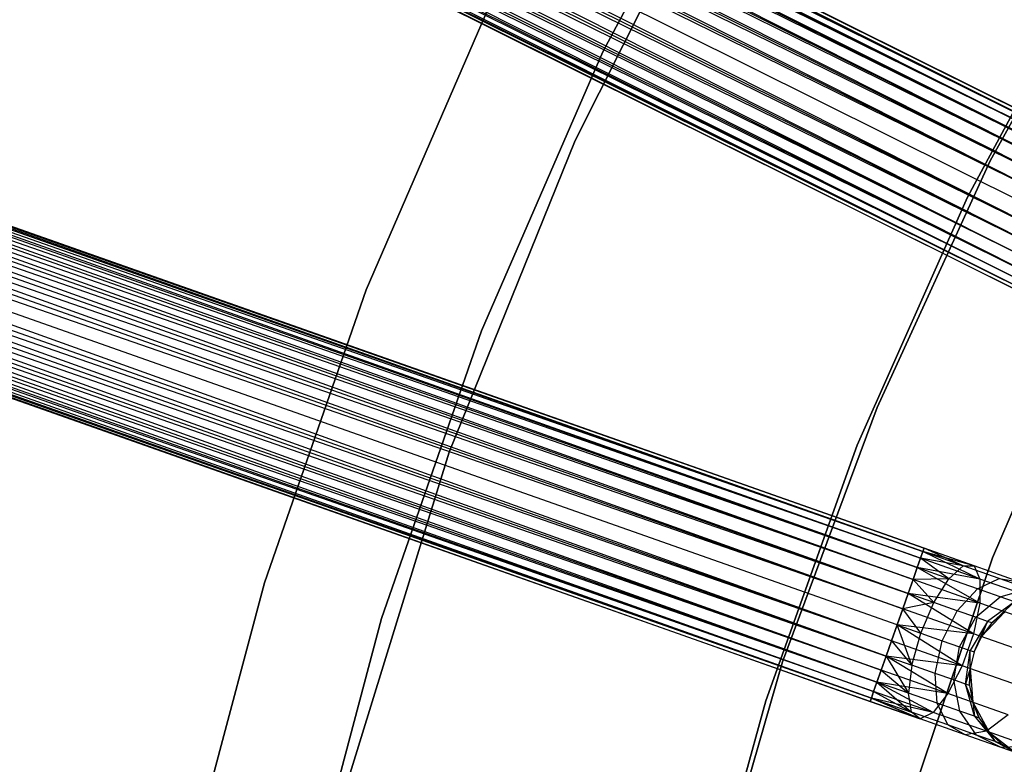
# Model space of a CAD drawing. Extents: x -102 to 102, y -101 to 102.
# Tile 157 of 256: x -52 to -39, y 13 to 22. Entities that reach past the tile are written whole.
import ezdxf

# ---------------------------------------------------------------- set-up
doc = ezdxf.new("R2010")
doc.units = 0
doc.header["$LTSCALE"] = 25.4
doc.layers.get('0').update_dxf_attribs({"linetype": 'CONTINUOUS'})

# ---------------------------------------------------------------- blocks, each defined once
blk = doc.blocks.new('NL2500011659_STL')
at = {"color": 0}
for p, q in [((-71.761, 36.779, -7.809), (-38.336, 20.041, -8)), ((-38.279, 20.156, -7.605), (-71.761, 36.779, -7.809)), ((-38.279, 20.156, -7.605), (-71.761, 36.779, -7.809)), ((-38.298, 20.117, -7.809), (-71.761, 36.779, -7.809)), ((-38.298, 20.117, -7.809), (-71.761, 36.779, -7.809)), ((-71.761, 36.779, -7.809), (-38.336, 20.041, -8)), ((-71.741, 36.818, -7.395), (-38.279, 20.156, -7.605)), ((-38.279, 20.156, -7.395), (-71.741, 36.818, -7.395)), ((-71.741, 36.818, -7.395), (-38.279, 20.156, -7.605)), ((-38.298, 20.117, -7.191), (-71.741, 36.818, -7.395)), ((-38.298, 20.117, -7.191), (-71.741, 36.818, -7.395)), ((-38.279, 20.156, -7.395), (-71.741, 36.818, -7.395)), ((-71.853, 36.593, -8.169), (-38.46, 19.792, -8.309)), ((-38.336, 20.041, -8), (-71.853, 36.593, -8.169)), ((-38.336, 20.041, -8), (-71.853, 36.593, -8.169)), ((-38.391, 19.931, -8.169), (-71.853, 36.593, -8.169)), ((-38.391, 19.931, -8.169), (-71.853, 36.593, -8.169)), ((-71.853, 36.593, -8.169), (-38.46, 19.792, -8.309)), ((-71.798, 36.703, -7), (-38.298, 20.117, -7.191)), ((-38.391, 19.931, -6.831), (-71.798, 36.703, -7)), ((-38.391, 19.931, -6.831), (-71.798, 36.703, -7)), ((-38.336, 20.041, -7), (-71.798, 36.703, -7)), ((-38.336, 20.041, -7), (-71.798, 36.703, -7)), ((-71.798, 36.703, -7), (-38.298, 20.117, -7.191)), ((-71.922, 36.454, -6.691), (-38.391, 19.931, -6.831)), ((-38.541, 19.63, -6.586), (-71.922, 36.454, -6.691)), ((-38.541, 19.63, -6.586), (-71.922, 36.454, -6.691)), ((-38.46, 19.792, -6.691), (-71.922, 36.454, -6.691)), ((-38.46, 19.792, -6.691), (-71.922, 36.454, -6.691)), ((-71.922, 36.454, -6.691), (-38.391, 19.931, -6.831)), ((-72.003, 36.292, -8.414), (-38.63, 19.452, -8.478)), ((-38.46, 19.792, -8.309), (-72.003, 36.292, -8.414)), ((-38.46, 19.792, -8.309), (-72.003, 36.292, -8.414)), ((-38.541, 19.63, -8.414), (-72.003, 36.292, -8.414)), ((-38.541, 19.63, -8.414), (-72.003, 36.292, -8.414)), ((-72.003, 36.292, -8.414), (-38.63, 19.452, -8.478)), ((-72.092, 36.114, -6.522), (-38.541, 19.63, -6.586)), ((-38.63, 19.452, -6.522), (-72.092, 36.114, -6.522)), ((-38.63, 19.452, -6.522), (-72.092, 36.114, -6.522)), ((-72.092, 36.114, -6.522), (-38.541, 19.63, -6.586)), ((-38.63, 19.452, -8.478), (-72.184, 35.928, -8.5)), ((-38.722, 19.266, -6.5), (-72.184, 35.928, -6.5)), ((-38.722, 19.266, -6.5), (-72.184, 35.928, -6.5)), ((-38.722, 19.266, -8.5), (-72.184, 35.928, -8.5)), ((-38.63, 19.452, -8.478), (-72.184, 35.928, -8.5)), ((-38.722, 19.266, -8.5), (-72.184, 35.928, -8.5)), ((-38.815, 19.08, -8.478), (-72.184, 35.928, -8.5)), ((-38.815, 19.08, -8.478), (-72.184, 35.928, -8.5)), ((-38.904, 18.902, -6.586), (-72.277, 35.742, -6.522)), ((-38.904, 18.902, -6.586), (-72.277, 35.742, -6.522)), ((-38.815, 19.08, -6.522), (-72.277, 35.742, -6.522)), ((-38.815, 19.08, -6.522), (-72.277, 35.742, -6.522)), ((-72.366, 35.564, -8.414), (-38.984, 18.74, -8.309)), ((-38.815, 19.08, -8.478), (-72.366, 35.564, -8.414)), ((-38.815, 19.08, -8.478), (-72.366, 35.564, -8.414)), ((-38.904, 18.902, -8.414), (-72.366, 35.564, -8.414)), ((-38.904, 18.902, -8.414), (-72.366, 35.564, -8.414)), ((-72.366, 35.564, -8.414), (-38.984, 18.74, -8.309)), ((-72.446, 35.402, -6.691), (-38.904, 18.902, -6.586)), ((-39.054, 18.601, -6.831), (-72.446, 35.402, -6.691)), ((-39.054, 18.601, -6.831), (-72.446, 35.402, -6.691)), ((-38.984, 18.74, -6.691), (-72.446, 35.402, -6.691)), ((-38.984, 18.74, -6.691), (-72.446, 35.402, -6.691)), ((-72.446, 35.402, -6.691), (-38.904, 18.902, -6.586)), ((-72.516, 35.263, -8.169), (-39.108, 18.491, -8)), ((-38.984, 18.74, -8.309), (-72.516, 35.263, -8.169)), ((-38.984, 18.74, -8.309), (-72.516, 35.263, -8.169)), ((-39.054, 18.601, -8.169), (-72.516, 35.263, -8.169)), ((-39.054, 18.601, -8.169), (-72.516, 35.263, -8.169)), ((-72.516, 35.263, -8.169), (-39.108, 18.491, -8)), ((-72.57, 35.153, -7), (-39.054, 18.601, -6.831)), ((-39.146, 18.414, -7.191), (-72.57, 35.153, -7)), ((-39.146, 18.414, -7.191), (-72.57, 35.153, -7)), ((-39.108, 18.491, -7), (-72.57, 35.153, -7)), ((-39.108, 18.491, -7), (-72.57, 35.153, -7)), ((-72.57, 35.153, -7), (-39.054, 18.601, -6.831)), ((-39.166, 18.376, -7.395), (-72.628, 35.038, -7.395)), ((-39.166, 18.376, -7.605), (-72.628, 35.038, -7.395)), ((-72.628, 35.038, -7.395), (-39.146, 18.414, -7.191)), ((-39.166, 18.376, -7.605), (-72.628, 35.038, -7.395)), ((-39.166, 18.376, -7.395), (-72.628, 35.038, -7.395)), ((-72.628, 35.038, -7.395), (-39.146, 18.414, -7.191)), ((-72.608, 35.077, -7.809), (-39.166, 18.376, -7.605)), ((-39.108, 18.491, -8), (-72.608, 35.077, -7.809)), ((-39.108, 18.491, -8), (-72.608, 35.077, -7.809)), ((-39.146, 18.414, -7.809), (-72.608, 35.077, -7.809)), ((-39.146, 18.414, -7.809), (-72.608, 35.077, -7.809)), ((-72.608, 35.077, -7.809), (-39.166, 18.376, -7.605)), ((-75.737, 27.68, -7.809), (-40.509, 15.176, -8)), ((-40.467, 15.297, -7.605), (-75.737, 27.68, -7.809)), ((-40.467, 15.297, -7.605), (-75.737, 27.68, -7.809)), ((-40.481, 15.256, -7.809), (-75.737, 27.68, -7.809)), ((-40.481, 15.256, -7.809), (-75.737, 27.68, -7.809)), ((-75.737, 27.68, -7.809), (-40.509, 15.176, -8)), ((-75.723, 27.721, -7.395), (-40.467, 15.297, -7.605)), ((-40.467, 15.297, -7.395), (-75.723, 27.721, -7.395)), ((-75.723, 27.721, -7.395), (-40.467, 15.297, -7.605)), ((-40.481, 15.256, -7.191), (-75.723, 27.721, -7.395)), ((-40.481, 15.256, -7.191), (-75.723, 27.721, -7.395)), ((-40.467, 15.297, -7.395), (-75.723, 27.721, -7.395)), ((-75.765, 27.6, -7), (-40.481, 15.256, -7.191)), ((-40.55, 15.06, -6.831), (-75.765, 27.6, -7)), ((-40.55, 15.06, -6.831), (-75.765, 27.6, -7)), ((-40.509, 15.176, -7), (-75.765, 27.6, -7)), ((-40.509, 15.176, -7), (-75.765, 27.6, -7)), ((-75.765, 27.6, -7), (-40.481, 15.256, -7.191)), ((-75.806, 27.484, -8.169), (-40.602, 14.914, -8.309)), ((-40.509, 15.176, -8), (-75.806, 27.484, -8.169)), ((-40.509, 15.176, -8), (-75.806, 27.484, -8.169)), ((-40.55, 15.06, -8.169), (-75.806, 27.484, -8.169)), ((-40.55, 15.06, -8.169), (-75.806, 27.484, -8.169)), ((-75.806, 27.484, -8.169), (-40.602, 14.914, -8.309)), ((-75.858, 27.337, -6.691), (-40.55, 15.06, -6.831)), ((-40.662, 14.743, -6.586), (-75.858, 27.337, -6.691)), ((-40.662, 14.743, -6.586), (-75.858, 27.337, -6.691)), ((-40.602, 14.914, -6.691), (-75.858, 27.337, -6.691)), ((-40.602, 14.914, -6.691), (-75.858, 27.337, -6.691)), ((-75.858, 27.337, -6.691), (-40.55, 15.06, -6.831)), ((-75.918, 27.167, -8.414), (-40.728, 14.555, -8.478)), ((-40.602, 14.914, -8.309), (-75.918, 27.167, -8.414)), ((-40.602, 14.914, -8.309), (-75.918, 27.167, -8.414)), ((-40.662, 14.743, -8.414), (-75.918, 27.167, -8.414)), ((-40.662, 14.743, -8.414), (-75.918, 27.167, -8.414)), ((-75.918, 27.167, -8.414), (-40.728, 14.555, -8.478)), ((-75.984, 26.979, -6.522), (-40.662, 14.743, -6.586)), ((-40.728, 14.555, -6.522), (-75.984, 26.979, -6.522)), ((-40.728, 14.555, -6.522), (-75.984, 26.979, -6.522)), ((-75.984, 26.979, -6.522), (-40.662, 14.743, -6.586)), ((-40.728, 14.555, -8.478), (-76.053, 26.783, -8.5)), ((-40.797, 14.359, -6.5), (-76.053, 26.783, -6.5)), ((-40.797, 14.359, -6.5), (-76.053, 26.783, -6.5)), ((-40.797, 14.359, -8.5), (-76.053, 26.783, -8.5)), ((-40.728, 14.555, -8.478), (-76.053, 26.783, -8.5)), ((-40.797, 14.359, -8.5), (-76.053, 26.783, -8.5)), ((-40.866, 14.163, -8.478), (-76.053, 26.783, -8.5)), ((-40.866, 14.163, -8.478), (-76.053, 26.783, -8.5)), ((-40.932, 13.976, -6.586), (-76.122, 26.587, -6.522)), ((-40.932, 13.976, -6.586), (-76.122, 26.587, -6.522)), ((-40.866, 14.163, -6.522), (-76.122, 26.587, -6.522)), ((-40.866, 14.163, -6.522), (-76.122, 26.587, -6.522)), ((-76.188, 26.399, -8.414), (-40.992, 13.805, -8.309)), ((-40.866, 14.163, -8.478), (-76.188, 26.399, -8.414)), ((-40.866, 14.163, -8.478), (-76.188, 26.399, -8.414)), ((-40.932, 13.976, -8.414), (-76.188, 26.399, -8.414)), ((-40.932, 13.976, -8.414), (-76.188, 26.399, -8.414)), ((-76.188, 26.399, -8.414), (-40.992, 13.805, -8.309)), ((-76.248, 26.229, -6.691), (-40.932, 13.976, -6.586)), ((-41.044, 13.658, -6.831), (-76.248, 26.229, -6.691)), ((-41.044, 13.658, -6.831), (-76.248, 26.229, -6.691)), ((-40.992, 13.805, -6.691), (-76.248, 26.229, -6.691)), ((-40.992, 13.805, -6.691), (-76.248, 26.229, -6.691)), ((-76.248, 26.229, -6.691), (-40.932, 13.976, -6.586)), ((-76.3, 26.082, -8.169), (-41.085, 13.542, -8)), ((-40.992, 13.805, -8.309), (-76.3, 26.082, -8.169)), ((-40.992, 13.805, -8.309), (-76.3, 26.082, -8.169)), ((-41.044, 13.658, -8.169), (-76.3, 26.082, -8.169)), ((-41.044, 13.658, -8.169), (-76.3, 26.082, -8.169)), ((-76.3, 26.082, -8.169), (-41.085, 13.542, -8)), ((-76.341, 25.966, -7), (-41.044, 13.658, -6.831)), ((-41.113, 13.462, -7.191), (-76.341, 25.966, -7)), ((-41.113, 13.462, -7.191), (-76.341, 25.966, -7)), ((-41.085, 13.542, -7), (-76.341, 25.966, -7)), ((-41.085, 13.542, -7), (-76.341, 25.966, -7)), ((-76.341, 25.966, -7), (-41.044, 13.658, -6.831)), ((-41.128, 13.421, -7.395), (-76.384, 25.845, -7.395)), ((-41.128, 13.421, -7.605), (-76.384, 25.845, -7.395)), ((-76.384, 25.845, -7.395), (-41.113, 13.462, -7.191)), ((-41.128, 13.421, -7.605), (-76.384, 25.845, -7.395)), ((-41.128, 13.421, -7.395), (-76.384, 25.845, -7.395)), ((-76.384, 25.845, -7.395), (-41.113, 13.462, -7.191)), ((-76.369, 25.886, -7.809), (-41.128, 13.421, -7.605)), ((-41.085, 13.542, -8), (-76.369, 25.886, -7.809)), ((-41.085, 13.542, -8), (-76.369, 25.886, -7.809)), ((-41.113, 13.462, -7.809), (-76.369, 25.886, -7.809)), ((-41.113, 13.462, -7.809), (-76.369, 25.886, -7.809)), ((-76.369, 25.886, -7.809), (-41.128, 13.421, -7.605)), ((-44.404, 21.38, -308.5), (-42.66, 24.678, -308.5)), ((-42.66, 24.678, -315), (-44.404, 21.38, -315)), ((-42.66, 24.678, -315), (-44.404, 21.38, -315)), ((-44.404, 21.38, -308.5), (-42.66, 24.678, -308.5)), ((-42.891, 23.967, -316), (-44.747, 20.293, -316)), ((-44.747, 20.293, -315), (-42.891, 23.967, -315)), ((-44.747, 20.293, -315), (-42.891, 23.967, -315)), ((-42.891, 23.967, -316), (-44.747, 20.293, -316)), ((-38.047, 22.952, 1), (-39.656, 20.043, 1)), ((-39.656, 20.043, -6.5), (-38.047, 22.952, -6.5)), ((-38.047, 22.952, 1), (-39.656, 20.043, 1)), ((-39.656, 20.043, -6.5), (-38.047, 22.952, -6.5)), ((-38.356, 22.53, 1), (-39.933, 19.599, 1)), ((-39.933, 19.599, 2), (-38.356, 22.53, 2)), ((-38.356, 22.53, 1), (-39.933, 19.599, 1)), ((-39.933, 19.599, 2), (-38.356, 22.53, 2)), ((-45.795, 21.948, -308.5), (-47.308, 18.464, -308.5)), ((-47.308, 18.464, -315), (-45.795, 21.948, -315)), ((-45.795, 21.948, -308.5), (-47.308, 18.464, -308.5)), ((-47.308, 18.464, -315), (-45.795, 21.948, -315)), ((-45.895, 17.96, -308.5), (-44.404, 21.38, -308.5)), ((-44.404, 21.38, -315), (-45.895, 17.96, -315)), ((-44.404, 21.38, -315), (-45.895, 17.96, -315)), ((-45.895, 17.96, -308.5), (-44.404, 21.38, -308.5)), ((-44.404, 21.38, -315), (-44.404, 21.38, -308.5)), ((-44.404, 21.38, -315), (-44.404, 21.38, -308.5)), ((-44.747, 20.293, -316), (-46.289, 16.476, -316)), ((-46.289, 16.476, -315), (-44.747, 20.293, -315)), ((-46.289, 16.476, -315), (-44.747, 20.293, -315)), ((-44.747, 20.293, -316), (-46.289, 16.476, -316)), ((-44.747, 20.293, -315), (-44.747, 20.293, -316)), ((-44.747, 20.293, -315), (-44.747, 20.293, -316)), ((-39.656, 20.043, 1), (-41.043, 17.023, 1)), ((-41.043, 17.023, -6.5), (-39.656, 20.043, -6.5)), ((-39.656, 20.043, 1), (-41.043, 17.023, 1)), ((-41.043, 17.023, -6.5), (-39.656, 20.043, -6.5)), ((-39.656, 20.043, 1), (-39.656, 20.043, -6.5)), ((-39.656, 20.043, 1), (-39.656, 20.043, -6.5)), ((-39.933, 19.599, 1), (-41.286, 16.559, 1)), ((-41.286, 16.559, 2), (-39.933, 19.599, 2)), ((-39.933, 19.599, 1), (-41.286, 16.559, 1)), ((-41.286, 16.559, 2), (-39.933, 19.599, 2)), ((-39.933, 19.599, 1), (-39.933, 19.599, 2)), ((-39.933, 19.599, 1), (-39.933, 19.599, 2)), ((-47.308, 18.464, -308.5), (-48.556, 14.875, -308.5)), ((-48.556, 14.875, -315), (-47.308, 18.464, -315)), ((-48.556, 14.875, -315), (-47.308, 18.464, -315)), ((-47.308, 18.464, -308.5), (-48.556, 14.875, -308.5)), ((-47.308, 18.464, -308.5), (-47.308, 18.464, -315)), ((-47.308, 18.464, -308.5), (-47.308, 18.464, -315)), ((-39.626, 15.178, 1), (-38.348, 18.168, 1)), ((-38.348, 18.168, -6.5), (-39.626, 15.178, -6.5)), ((-38.348, 18.168, -6.5), (-39.626, 15.178, -6.5)), ((-39.626, 15.178, 1), (-38.348, 18.168, 1)), ((-47.122, 14.436, -308.5), (-45.895, 17.96, -308.5)), ((-45.895, 17.96, -315), (-47.122, 14.436, -315)), ((-45.895, 17.96, -315), (-47.122, 14.436, -315)), ((-47.122, 14.436, -308.5), (-45.895, 17.96, -308.5)), ((-45.895, 17.96, -315), (-45.895, 17.96, -308.5)), ((-45.895, 17.96, -315), (-45.895, 17.96, -308.5)), ((-41.043, 17.023, 1), (-42.201, 13.907, 1)), ((-42.201, 13.907, -6.5), (-41.043, 17.023, -6.5)), ((-41.043, 17.023, 1), (-42.201, 13.907, 1)), ((-42.201, 13.907, -6.5), (-41.043, 17.023, -6.5)), ((-41.043, 17.023, 1), (-41.043, 17.023, -6.5)), ((-41.043, 17.023, 1), (-41.043, 17.023, -6.5)), ((-41.286, 16.559, 1), (-42.409, 13.427, 1)), ((-42.409, 13.427, 2), (-41.286, 16.559, 2)), ((-41.286, 16.559, 1), (-42.409, 13.427, 1)), ((-42.409, 13.427, 2), (-41.286, 16.559, 2)), ((-41.286, 16.559, 1), (-41.286, 16.559, 2)), ((-41.286, 16.559, 1), (-41.286, 16.559, 2)), ((-46.289, 16.476, -316), (-47.505, 12.543, -316)), ((-47.505, 12.543, -315), (-46.289, 16.476, -315)), ((-47.505, 12.543, -315), (-46.289, 16.476, -315)), ((-46.289, 16.476, -316), (-47.505, 12.543, -316)), ((-46.289, 16.476, -315), (-46.289, 16.476, -316)), ((-46.289, 16.476, -315), (-46.289, 16.476, -316)), ((-40.481, 15.256, -7.191), (-40.509, 15.176, -7)), ((-40.509, 15.176, -8), (-40.481, 15.256, -7.809)), ((-40.509, 15.176, -8), (-40.481, 15.256, -7.809)), ((-40.481, 15.256, -7.191), (-40.509, 15.176, -7)), ((-40.467, 15.297, -7.395), (-40.481, 15.256, -7.191)), ((-40.481, 15.256, -7.809), (-40.467, 15.297, -7.605)), ((-40.481, 15.256, -7.809), (-40.467, 15.297, -7.605)), ((-40.467, 15.297, -7.395), (-40.481, 15.256, -7.191)), ((-39.988, 15.083, -7.108), (-40.481, 15.256, -7.191)), ((-39.988, 15.083, -7.108), (-40.481, 15.256, -7.191)), ((-39.853, 15.081, -7.502), (-40.481, 15.256, -7.809)), ((-39.853, 15.081, -7.502), (-40.481, 15.256, -7.809)), ((-39.781, 14.919, -7.878), (-40.481, 15.256, -7.809)), ((-39.781, 14.919, -7.878), (-40.481, 15.256, -7.809)), ((-39.988, 15.083, -7.108), (-40.467, 15.297, -7.395)), ((-39.988, 15.083, -7.108), (-40.467, 15.297, -7.395)), ((-39.853, 15.081, -7.502), (-40.467, 15.297, -7.395)), ((-39.853, 15.081, -7.502), (-40.467, 15.297, -7.605)), ((-39.853, 15.081, -7.502), (-40.467, 15.297, -7.395)), ((-39.853, 15.081, -7.502), (-40.467, 15.297, -7.605)), ((-40.672, 12.098, 1), (-39.626, 15.178, 1)), ((-39.626, 15.178, -6.5), (-40.672, 12.098, -6.5)), ((-39.626, 15.178, -6.5), (-40.672, 12.098, -6.5)), ((-40.672, 12.098, 1), (-39.626, 15.178, 1)), ((-40.509, 15.176, -7), (-40.55, 15.06, -6.831)), ((-40.55, 15.06, -8.169), (-40.509, 15.176, -8)), ((-40.55, 15.06, -8.169), (-40.509, 15.176, -8)), ((-40.509, 15.176, -7), (-40.55, 15.06, -6.831)), ((-40.162, 14.924, -6.766), (-40.509, 15.176, -7)), ((-40.162, 14.924, -6.766), (-40.509, 15.176, -7)), ((-39.988, 15.083, -7.108), (-40.509, 15.176, -7)), ((-39.988, 15.083, -7.108), (-40.509, 15.176, -7)), ((-39.781, 14.919, -7.878), (-40.509, 15.176, -8)), ((-39.781, 14.919, -7.878), (-40.509, 15.176, -8)), ((-39.626, 15.178, -6.5), (-39.626, 15.178, 1)), ((-39.626, 15.178, -6.5), (-39.626, 15.178, 1)), ((-40.55, 15.06, -6.831), (-40.602, 14.914, -6.691)), ((-40.602, 14.914, -8.309), (-40.55, 15.06, -8.169)), ((-40.602, 14.914, -8.309), (-40.55, 15.06, -8.169)), ((-40.55, 15.06, -6.831), (-40.602, 14.914, -6.691)), ((-40.162, 14.924, -6.766), (-40.55, 15.06, -6.831)), ((-40.162, 14.924, -6.766), (-40.55, 15.06, -6.831)), ((-39.781, 14.919, -7.878), (-40.55, 15.06, -8.169)), ((-39.781, 14.919, -7.878), (-40.55, 15.06, -8.169)), ((-39.783, 14.625, -8.172), (-40.55, 15.06, -8.169)), ((-39.783, 14.625, -8.172), (-40.55, 15.06, -8.169)), ((-40.162, 14.924, -6.766), (-39.988, 15.083, -7.108)), ((-40.162, 14.924, -6.766), (-39.988, 15.083, -7.108)), ((-39.988, 15.083, -7.108), (-39.853, 15.081, -7.502)), ((-39.544, 14.926, -6.868), (-39.988, 15.083, -7.108)), ((-39.544, 14.926, -6.868), (-39.988, 15.083, -7.108)), ((-39.988, 15.083, -7.108), (-39.853, 15.081, -7.502)), ((-39.853, 15.081, -7.502), (-39.781, 14.919, -7.878)), ((-39.3, 14.886, -7.203), (-39.853, 15.081, -7.502)), ((-39.3, 14.886, -7.203), (-39.853, 15.081, -7.502)), ((-39.853, 15.081, -7.502), (-39.781, 14.919, -7.878)), ((-48.556, 14.875, -308.5), (-49.532, 11.204, -308.5)), ((-49.532, 11.204, -315), (-48.556, 14.875, -315)), ((-48.556, 14.875, -308.5), (-49.532, 11.204, -308.5)), ((-49.532, 11.204, -315), (-48.556, 14.875, -315)), ((-48.556, 14.875, -308.5), (-48.556, 14.875, -315)), ((-48.556, 14.875, -308.5), (-48.556, 14.875, -315)), ((-40.602, 14.914, -6.691), (-40.662, 14.743, -6.586)), ((-40.662, 14.743, -8.414), (-40.602, 14.914, -8.309)), ((-40.662, 14.743, -8.414), (-40.602, 14.914, -8.309)), ((-40.602, 14.914, -6.691), (-40.662, 14.743, -6.586)), ((-40.162, 14.924, -6.766), (-40.602, 14.914, -6.691)), ((-40.162, 14.924, -6.766), (-40.602, 14.914, -6.691)), ((-40.345, 14.631, -6.533), (-40.602, 14.914, -6.691)), ((-40.345, 14.631, -6.533), (-40.602, 14.914, -6.691)), ((-39.783, 14.625, -8.172), (-40.602, 14.914, -8.309)), ((-39.783, 14.625, -8.172), (-40.602, 14.914, -8.309)), ((-40.345, 14.631, -6.533), (-40.162, 14.924, -6.766)), ((-40.345, 14.631, -6.533), (-40.162, 14.924, -6.766)), ((-39.812, 14.8, -6.577), (-40.162, 14.924, -6.766)), ((-39.812, 14.8, -6.577), (-40.162, 14.924, -6.766)), ((-39.812, 14.8, -6.577), (-39.544, 14.926, -6.868)), ((-39.812, 14.8, -6.577), (-39.544, 14.926, -6.868)), ((-39.781, 14.919, -7.878), (-39.783, 14.625, -8.172)), ((-39.781, 14.919, -7.878), (-39.783, 14.625, -8.172)), ((-39.123, 14.688, -7.523), (-39.781, 14.919, -7.878)), ((-39.123, 14.688, -7.523), (-39.781, 14.919, -7.878)), ((-39.544, 14.926, -6.868), (-39.3, 14.886, -7.203)), ((-39.191, 14.802, -6.494), (-39.544, 14.926, -6.868)), ((-39.191, 14.802, -6.494), (-39.544, 14.926, -6.868)), ((-39.544, 14.926, -6.868), (-39.3, 14.886, -7.203)), ((-40.662, 14.743, -6.586), (-40.728, 14.555, -6.522)), ((-40.728, 14.555, -8.478), (-40.662, 14.743, -8.414)), ((-40.728, 14.555, -8.478), (-40.662, 14.743, -8.414)), ((-40.662, 14.743, -6.586), (-40.728, 14.555, -6.522)), ((-40.345, 14.631, -6.533), (-40.662, 14.743, -6.586)), ((-40.345, 14.631, -6.533), (-40.662, 14.743, -6.586)), ((-39.783, 14.625, -8.172), (-40.662, 14.743, -8.414)), ((-39.783, 14.625, -8.172), (-40.662, 14.743, -8.414)), ((-39.86, 14.25, -8.332), (-40.662, 14.743, -8.414)), ((-39.86, 14.25, -8.332), (-40.662, 14.743, -8.414)), ((-40.06, 14.531, -6.379), (-39.812, 14.8, -6.577)), ((-40.06, 14.531, -6.379), (-39.812, 14.8, -6.577)), ((-39.535, 14.702, -6.282), (-39.812, 14.8, -6.577)), ((-39.535, 14.702, -6.282), (-39.812, 14.8, -6.577)), ((-39.535, 14.702, -6.282), (-39.191, 14.802, -6.494)), ((-39.535, 14.702, -6.282), (-39.191, 14.802, -6.494)), ((-40.345, 14.631, -6.533), (-40.728, 14.555, -6.522)), ((-40.345, 14.631, -6.533), (-40.728, 14.555, -6.522)), ((-40.506, 14.257, -6.451), (-40.345, 14.631, -6.533)), ((-40.506, 14.257, -6.451), (-40.345, 14.631, -6.533)), ((-40.06, 14.531, -6.379), (-40.345, 14.631, -6.533)), ((-40.06, 14.531, -6.379), (-40.345, 14.631, -6.533)), ((-39.783, 14.625, -8.172), (-39.86, 14.25, -8.332)), ((-39.783, 14.625, -8.172), (-39.86, 14.25, -8.332)), ((-39.833, 14.451, -6.139), (-39.535, 14.702, -6.282)), ((-39.833, 14.451, -6.139), (-39.535, 14.702, -6.282)), ((-39.044, 14.365, -7.773), (-39.783, 14.625, -8.172)), ((-39.044, 14.365, -7.773), (-39.783, 14.625, -8.172)), ((-39.356, 14.64, -5.911), (-39.687, 14.399, -5.836)), ((-39.356, 14.64, -5.911), (-39.687, 14.399, -5.836)), ((-39.637, 14.382, -5.5), (-39.356, 14.64, -5.911)), ((-39.637, 14.382, -5.5), (-39.356, 14.64, -5.911)), ((-39.356, 14.64, -5.911), (-39.535, 14.702, -6.282)), ((-39.356, 14.64, -5.911), (-39.535, 14.702, -6.282)), ((-40.728, 14.555, -6.522), (-40.797, 14.359, -6.5)), ((-40.797, 14.359, -8.5), (-40.728, 14.555, -8.478)), ((-40.728, 14.555, -6.522), (-40.797, 14.359, -6.5)), ((-40.797, 14.359, -8.5), (-40.728, 14.555, -8.478)), ((-40.506, 14.257, -6.451), (-40.728, 14.555, -6.522)), ((-40.506, 14.257, -6.451), (-40.728, 14.555, -6.522)), ((-39.86, 14.25, -8.332), (-40.728, 14.555, -8.478)), ((-39.86, 14.25, -8.332), (-40.728, 14.555, -8.478)), ((-40.243, 14.164, -6.309), (-40.06, 14.531, -6.379)), ((-40.243, 14.164, -6.309), (-40.06, 14.531, -6.379)), ((-39.833, 14.451, -6.139), (-40.06, 14.531, -6.379)), ((-39.833, 14.451, -6.139), (-40.06, 14.531, -6.379)), ((-39.478, 14.518, 0), (-39.764, 14.216, 0)), ((-39.478, 14.518, 0), (-39.764, 14.216, 0)), ((-39.478, 14.518, -5.5), (-39.637, 14.382, -5.5)), ((-39.637, 14.382, -5.5), (-39.478, 14.518, 0)), ((-39.637, 14.382, -5.5), (-39.478, 14.518, 0)), ((-39.478, 14.518, -5.5), (-39.637, 14.382, -5.5)), ((-48.079, 10.83, -308.5), (-47.122, 14.436, -308.5)), ((-47.122, 14.436, -315), (-48.079, 10.83, -315)), ((-47.122, 14.436, -315), (-48.079, 10.83, -315)), ((-48.079, 10.83, -308.5), (-47.122, 14.436, -308.5)), ((-47.122, 14.436, -308.5), (-47.122, 14.436, -315)), ((-47.122, 14.436, -308.5), (-47.122, 14.436, -315)), ((-40.034, 14.09, -6.088), (-39.833, 14.451, -6.139)), ((-40.034, 14.09, -6.088), (-39.833, 14.451, -6.139)), ((-39.687, 14.399, -5.836), (-39.9, 14.043, -5.809)), ((-39.687, 14.399, -5.836), (-39.9, 14.043, -5.809)), ((-39.854, 14.027, -5.5), (-39.687, 14.399, -5.836)), ((-39.854, 14.027, -5.5), (-39.687, 14.399, -5.836)), ((-39.687, 14.399, -5.836), (-39.833, 14.451, -6.139)), ((-39.687, 14.399, -5.836), (-39.833, 14.451, -6.139)), ((-39.764, 14.216, -5.5), (-39.687, 14.399, -5.836)), ((-39.764, 14.216, -5.5), (-39.687, 14.399, -5.836)), ((-39.637, 14.382, -5.5), (-39.764, 14.216, 0)), ((-39.637, 14.382, -5.5), (-39.764, 14.216, 0)), ((-39.637, 14.382, -5.5), (-39.764, 14.216, -5.5)), ((-39.637, 14.382, -5.5), (-39.764, 14.216, -5.5)), ((-39.637, 14.382, -5.5), (-39.687, 14.399, -5.836)), ((-39.637, 14.382, -5.5), (-39.687, 14.399, -5.836)), ((-40.866, 14.163, -8.478), (-40.797, 14.359, -8.5)), ((-40.797, 14.359, -6.5), (-40.866, 14.163, -6.522)), ((-40.797, 14.359, -6.5), (-40.866, 14.163, -6.522)), ((-40.866, 14.163, -8.478), (-40.797, 14.359, -8.5)), ((-40.797, 14.359, -6.5), (-40.506, 14.257, -6.451)), ((-39.86, 14.25, -8.332), (-40.797, 14.359, -8.5)), ((-39.86, 14.25, -8.332), (-40.797, 14.359, -8.5)), ((-39.998, 13.857, -8.332), (-40.797, 14.359, -8.5)), ((-39.998, 13.857, -8.332), (-40.797, 14.359, -8.5)), ((-40.616, 13.864, -6.533), (-40.797, 14.359, -6.5)), ((-40.616, 13.864, -6.533), (-40.797, 14.359, -6.5)), ((-40.797, 14.359, -6.5), (-40.506, 14.257, -6.451)), ((-40.616, 13.864, -6.533), (-40.506, 14.257, -6.451)), ((-40.616, 13.864, -6.533), (-40.506, 14.257, -6.451)), ((-40.506, 14.257, -6.451), (-40.243, 14.164, -6.309)), ((-40.506, 14.257, -6.451), (-40.243, 14.164, -6.309)), ((-39.86, 14.25, -8.332), (-39.998, 13.857, -8.332)), ((-39.86, 14.25, -8.332), (-39.998, 13.857, -8.332)), ((-39.077, 13.974, -7.909), (-39.86, 14.25, -8.332)), ((-39.077, 13.974, -7.909), (-39.86, 14.25, -8.332)), ((-40.932, 13.976, -8.414), (-40.866, 14.163, -8.478)), ((-40.866, 14.163, -6.522), (-40.932, 13.976, -6.586)), ((-40.866, 14.163, -6.522), (-40.932, 13.976, -6.586)), ((-40.932, 13.976, -8.414), (-40.866, 14.163, -8.478)), ((-39.998, 13.857, -8.332), (-40.866, 14.163, -8.478)), ((-39.998, 13.857, -8.332), (-40.866, 14.163, -8.478)), ((-40.866, 14.163, -6.522), (-40.616, 13.864, -6.533)), ((-40.866, 14.163, -6.522), (-40.616, 13.864, -6.533)), ((-40.33, 13.763, -6.379), (-40.243, 14.164, -6.309)), ((-40.33, 13.763, -6.379), (-40.243, 14.164, -6.309)), ((-40.243, 14.164, -6.309), (-40.034, 14.09, -6.088)), ((-40.243, 14.164, -6.309), (-40.034, 14.09, -6.088)), ((-39.764, 14.216, 0), (-39.854, 14.027, 0)), ((-39.764, 14.216, -5.5), (-39.854, 14.027, -5.5)), ((-39.764, 14.216, 0), (-39.854, 14.027, 0)), ((-39.764, 14.216, -5.5), (-39.854, 14.027, -5.5)), ((-39.764, 14.216, -5.5), (-39.764, 14.216, 0)), ((-39.764, 14.216, -5.5), (-39.764, 14.216, 0)), ((-40.103, 13.684, -6.139), (-40.034, 14.09, -6.088)), ((-40.103, 13.684, -6.139), (-40.034, 14.09, -6.088)), ((-40.034, 14.09, -6.088), (-39.9, 14.043, -5.809)), ((-40.034, 14.09, -6.088), (-39.9, 14.043, -5.809)), ((-39.958, 13.632, -5.836), (-39.9, 14.043, -5.809)), ((-39.958, 13.632, -5.836), (-39.9, 14.043, -5.809)), ((-39.902, 13.824, -5.5), (-39.9, 14.043, -5.809)), ((-39.902, 13.824, -5.5), (-39.9, 14.043, -5.809)), ((-39.854, 14.027, 0), (-39.902, 13.824, 0)), ((-39.854, 14.027, -5.5), (-39.902, 13.824, -5.5)), ((-39.854, 14.027, 0), (-39.902, 13.824, 0)), ((-39.854, 14.027, -5.5), (-39.902, 13.824, -5.5)), ((-39.9, 14.043, -5.809), (-39.854, 14.027, -5.5)), ((-39.9, 14.043, -5.809), (-39.854, 14.027, -5.5)), ((-39.854, 14.027, -5.5), (-39.854, 14.027, 0)), ((-39.854, 14.027, -5.5), (-39.854, 14.027, 0)), ((-42.201, 13.907, 1), (-43.123, 10.713, 1)), ((-43.123, 10.713, -6.5), (-42.201, 13.907, -6.5)), ((-42.201, 13.907, 1), (-43.123, 10.713, 1)), ((-43.123, 10.713, -6.5), (-42.201, 13.907, -6.5)), ((-42.201, 13.907, 1), (-42.201, 13.907, -6.5)), ((-42.201, 13.907, 1), (-42.201, 13.907, -6.5)), ((-40.992, 13.805, -8.309), (-40.932, 13.976, -8.414)), ((-40.932, 13.976, -6.586), (-40.992, 13.805, -6.691)), ((-40.932, 13.976, -6.586), (-40.992, 13.805, -6.691)), ((-40.992, 13.805, -8.309), (-40.932, 13.976, -8.414)), ((-39.998, 13.857, -8.332), (-40.932, 13.976, -8.414)), ((-39.998, 13.857, -8.332), (-40.932, 13.976, -8.414)), ((-40.174, 13.516, -8.172), (-40.932, 13.976, -8.414)), ((-40.174, 13.516, -8.172), (-40.932, 13.976, -8.414)), ((-40.932, 13.976, -6.586), (-40.616, 13.864, -6.533)), ((-40.932, 13.976, -6.586), (-40.616, 13.864, -6.533)), ((-40.932, 13.976, -6.586), (-40.656, 13.522, -6.766)), ((-40.932, 13.976, -6.586), (-40.656, 13.522, -6.766)), ((-41.044, 13.658, -8.169), (-40.992, 13.805, -8.309)), ((-40.992, 13.805, -6.691), (-41.044, 13.658, -6.831)), ((-40.992, 13.805, -6.691), (-41.044, 13.658, -6.831)), ((-41.044, 13.658, -8.169), (-40.992, 13.805, -8.309)), ((-40.174, 13.516, -8.172), (-40.992, 13.805, -8.309)), ((-40.174, 13.516, -8.172), (-40.992, 13.805, -8.309)), ((-40.992, 13.805, -6.691), (-40.656, 13.522, -6.766)), ((-40.992, 13.805, -6.691), (-40.656, 13.522, -6.766)), ((-40.616, 13.864, -6.533), (-40.656, 13.522, -6.766)), ((-40.616, 13.864, -6.533), (-40.656, 13.522, -6.766)), ((-40.33, 13.763, -6.379), (-40.616, 13.864, -6.533)), ((-40.33, 13.763, -6.379), (-40.616, 13.864, -6.533)), ((-39.998, 13.857, -8.332), (-40.174, 13.516, -8.172)), ((-39.998, 13.857, -8.332), (-40.174, 13.516, -8.172)), ((-39.215, 13.581, -7.909), (-39.998, 13.857, -8.332)), ((-39.215, 13.581, -7.909), (-39.998, 13.857, -8.332)), ((-39.902, 13.824, -5.5), (-39.958, 13.632, -5.836)), ((-39.902, 13.824, -5.5), (-39.958, 13.632, -5.836)), ((-39.902, 13.824, -5.5), (-39.908, 13.615, -5.5)), ((-39.908, 13.615, -5.5), (-39.902, 13.824, 0)), ((-39.908, 13.615, -5.5), (-39.902, 13.824, 0)), ((-39.902, 13.824, -5.5), (-39.908, 13.615, -5.5)), ((-39.902, 13.824, 0), (-39.869, 13.409, 0)), ((-39.902, 13.824, -5.5), (-39.902, 13.824, 0)), ((-39.902, 13.824, -5.5), (-39.902, 13.824, 0)), ((-39.902, 13.824, 0), (-39.869, 13.409, 0)), ((-41.085, 13.542, -8), (-41.044, 13.658, -8.169)), ((-41.044, 13.658, -6.831), (-41.085, 13.542, -7)), ((-41.044, 13.658, -6.831), (-41.085, 13.542, -7)), ((-41.085, 13.542, -8), (-41.044, 13.658, -8.169)), ((-40.174, 13.516, -8.172), (-41.044, 13.658, -8.169)), ((-40.174, 13.516, -8.172), (-41.044, 13.658, -8.169)), ((-40.356, 13.286, -7.878), (-41.044, 13.658, -8.169)), ((-40.356, 13.286, -7.878), (-41.044, 13.658, -8.169)), ((-40.656, 13.522, -6.766), (-41.044, 13.658, -6.831)), ((-41.044, 13.658, -6.831), (-40.62, 13.289, -7.108)), ((-41.044, 13.658, -6.831), (-40.62, 13.289, -7.108)), ((-40.656, 13.522, -6.766), (-41.044, 13.658, -6.831)), ((-40.306, 13.398, -6.577), (-40.33, 13.763, -6.379)), ((-40.103, 13.684, -6.139), (-40.33, 13.763, -6.379)), ((-40.306, 13.398, -6.577), (-40.33, 13.763, -6.379)), ((-40.103, 13.684, -6.139), (-40.33, 13.763, -6.379)), ((-40.029, 13.301, -6.282), (-40.103, 13.684, -6.139)), ((-39.958, 13.632, -5.836), (-40.103, 13.684, -6.139)), ((-40.029, 13.301, -6.282), (-40.103, 13.684, -6.139)), ((-39.958, 13.632, -5.836), (-40.103, 13.684, -6.139)), ((-41.113, 13.462, -7.809), (-41.085, 13.542, -8)), ((-41.085, 13.542, -7), (-41.113, 13.462, -7.191)), ((-41.085, 13.542, -7), (-41.113, 13.462, -7.191)), ((-41.113, 13.462, -7.809), (-41.085, 13.542, -8)), ((-40.356, 13.286, -7.878), (-41.085, 13.542, -8)), ((-40.356, 13.286, -7.878), (-41.085, 13.542, -8)), ((-41.085, 13.542, -7), (-40.62, 13.289, -7.108)), ((-41.085, 13.542, -7), (-40.62, 13.289, -7.108)), ((-39.85, 13.238, -5.911), (-39.958, 13.632, -5.836)), ((-39.869, 13.409, -5.5), (-39.958, 13.632, -5.836)), ((-39.85, 13.238, -5.911), (-39.958, 13.632, -5.836)), ((-39.869, 13.409, -5.5), (-39.958, 13.632, -5.836)), ((-39.908, 13.615, -5.5), (-39.958, 13.632, -5.836)), ((-39.908, 13.615, -5.5), (-39.958, 13.632, -5.836)), ((-39.908, 13.615, -5.5), (-39.869, 13.409, 0)), ((-39.908, 13.615, -5.5), (-39.869, 13.409, -5.5)), ((-39.908, 13.615, -5.5), (-39.869, 13.409, 0)), ((-39.908, 13.615, -5.5), (-39.869, 13.409, -5.5)), ((-42.409, 13.427, 1), (-43.294, 10.219, 1)), ((-43.294, 10.219, 2), (-42.409, 13.427, 2)), ((-42.409, 13.427, 1), (-43.294, 10.219, 1)), ((-43.294, 10.219, 2), (-42.409, 13.427, 2)), ((-42.409, 13.427, 1), (-42.409, 13.427, 2)), ((-42.409, 13.427, 1), (-42.409, 13.427, 2)), ((-41.128, 13.421, -7.605), (-41.113, 13.462, -7.809)), ((-41.113, 13.462, -7.191), (-41.128, 13.421, -7.395)), ((-41.113, 13.462, -7.191), (-41.128, 13.421, -7.395)), ((-41.128, 13.421, -7.605), (-41.113, 13.462, -7.809)), ((-40.514, 13.205, -7.502), (-41.128, 13.421, -7.605)), ((-41.128, 13.421, -7.395), (-40.514, 13.205, -7.502)), ((-41.128, 13.421, -7.395), (-40.514, 13.205, -7.502)), ((-40.514, 13.205, -7.502), (-41.128, 13.421, -7.605)), ((-40.356, 13.286, -7.878), (-41.113, 13.462, -7.809)), ((-40.356, 13.286, -7.878), (-41.113, 13.462, -7.809)), ((-40.514, 13.205, -7.502), (-41.113, 13.462, -7.809)), ((-40.514, 13.205, -7.502), (-41.113, 13.462, -7.809)), ((-41.113, 13.462, -7.191), (-40.62, 13.289, -7.108)), ((-41.113, 13.462, -7.191), (-40.62, 13.289, -7.108)), ((-41.113, 13.462, -7.191), (-40.514, 13.205, -7.502)), ((-41.113, 13.462, -7.191), (-40.514, 13.205, -7.502)), ((-40.62, 13.289, -7.108), (-40.656, 13.522, -6.766)), ((-40.306, 13.398, -6.577), (-40.656, 13.522, -6.766)), ((-40.62, 13.289, -7.108), (-40.656, 13.522, -6.766)), ((-40.306, 13.398, -6.577), (-40.656, 13.522, -6.766)), ((-40.174, 13.516, -8.172), (-40.356, 13.286, -7.878)), ((-40.174, 13.516, -8.172), (-40.356, 13.286, -7.878)), ((-39.435, 13.256, -7.773), (-40.174, 13.516, -8.172)), ((-39.435, 13.256, -7.773), (-40.174, 13.516, -8.172)), ((-39.869, 13.409, 0), (-39.67, 13.044, 0)), ((-39.869, 13.409, -5.5), (-39.869, 13.409, 0)), ((-39.869, 13.409, -5.5), (-39.869, 13.409, 0)), ((-39.869, 13.409, -5.5), (-39.789, 13.216, -5.5)), ((-39.789, 13.216, -5.5), (-39.869, 13.409, 0)), ((-39.789, 13.216, -5.5), (-39.869, 13.409, 0)), ((-39.869, 13.409, 0), (-39.67, 13.044, 0)), ((-39.869, 13.409, -5.5), (-39.789, 13.216, -5.5)), ((-39.869, 13.409, -5.5), (-39.85, 13.238, -5.911)), ((-39.869, 13.409, -5.5), (-39.85, 13.238, -5.911)), ((-40.514, 13.205, -7.502), (-40.62, 13.289, -7.108)), ((-40.176, 13.132, -6.868), (-40.62, 13.289, -7.108)), ((-40.514, 13.205, -7.502), (-40.62, 13.289, -7.108)), ((-40.176, 13.132, -6.868), (-40.62, 13.289, -7.108)), ((-40.356, 13.286, -7.878), (-40.514, 13.205, -7.502)), ((-40.356, 13.286, -7.878), (-40.514, 13.205, -7.502)), ((-39.699, 13.054, -7.523), (-40.356, 13.286, -7.878)), ((-39.699, 13.054, -7.523), (-40.356, 13.286, -7.878)), ((-40.176, 13.132, -6.868), (-40.306, 13.398, -6.577)), ((-40.029, 13.301, -6.282), (-40.306, 13.398, -6.577)), ((-40.176, 13.132, -6.868), (-40.306, 13.398, -6.577)), ((-40.029, 13.301, -6.282), (-40.306, 13.398, -6.577)), ((-39.823, 13.008, -6.494), (-40.029, 13.301, -6.282)), ((-39.85, 13.238, -5.911), (-40.029, 13.301, -6.282)), ((-39.823, 13.008, -6.494), (-40.029, 13.301, -6.282)), ((-39.85, 13.238, -5.911), (-40.029, 13.301, -6.282)), ((-39.961, 13.01, -7.203), (-40.514, 13.205, -7.502)), ((-39.961, 13.01, -7.203), (-40.514, 13.205, -7.502)), ((-39.67, 13.044, -5.5), (-39.85, 13.238, -5.911)), ((-39.85, 13.238, -5.911), (-39.596, 12.928, -6.023)), ((-39.85, 13.238, -5.911), (-39.596, 12.928, -6.023)), ((-39.789, 13.216, -5.5), (-39.85, 13.238, -5.911)), ((-39.67, 13.044, -5.5), (-39.85, 13.238, -5.911)), ((-39.789, 13.216, -5.5), (-39.85, 13.238, -5.911)), ((-39.789, 13.216, -5.5), (-39.67, 13.044, 0)), ((-39.789, 13.216, -5.5), (-39.67, 13.044, -5.5)), ((-39.789, 13.216, -5.5), (-39.67, 13.044, 0)), ((-39.789, 13.216, -5.5), (-39.67, 13.044, -5.5)), ((-39.435, 13.256, -7.773), (-39.699, 13.054, -7.523)), ((-39.435, 13.256, -7.773), (-39.699, 13.054, -7.523)), ((-39.961, 13.01, -7.203), (-40.176, 13.132, -6.868)), ((-39.823, 13.008, -6.494), (-40.176, 13.132, -6.868)), ((-39.961, 13.01, -7.203), (-40.176, 13.132, -6.868)), ((-39.823, 13.008, -6.494), (-40.176, 13.132, -6.868)), ((-39.699, 13.054, -7.523), (-39.961, 13.01, -7.203)), ((-39.699, 13.054, -7.523), (-39.961, 13.01, -7.203)), ((-39.177, 12.87, -6.969), (-39.699, 13.054, -7.523)), ((-39.177, 12.87, -6.969), (-39.699, 13.054, -7.523)), ((-39.67, 13.044, 0), (-39.34, 12.791, 0)), ((-39.67, 13.044, -5.5), (-39.67, 13.044, 0)), ((-39.67, 13.044, -5.5), (-39.67, 13.044, 0)), ((-39.67, 13.044, -5.5), (-39.518, 12.9, -5.5)), ((-39.518, 12.9, -5.5), (-39.67, 13.044, 0)), ((-39.518, 12.9, -5.5), (-39.67, 13.044, 0)), ((-39.67, 13.044, 0), (-39.34, 12.791, 0)), ((-39.67, 13.044, -5.5), (-39.518, 12.9, -5.5)), ((-39.67, 13.044, -5.5), (-39.596, 12.928, -6.023)), ((-39.67, 13.044, -5.5), (-39.596, 12.928, -6.023)), ((-39.522, 12.855, -6.737), (-39.961, 13.01, -7.203)), ((-39.522, 12.855, -6.737), (-39.961, 13.01, -7.203)), ((-39.522, 12.855, -6.737), (-39.823, 13.008, -6.494)), ((-39.596, 12.928, -6.023), (-39.823, 13.008, -6.494)), ((-39.522, 12.855, -6.737), (-39.823, 13.008, -6.494)), ((-39.596, 12.928, -6.023), (-39.823, 13.008, -6.494)), ((-39.34, 12.791, -5.5), (-39.596, 12.928, -6.023)), ((-39.596, 12.928, -6.023), (-39.24, 12.756, -6.15)), ((-39.518, 12.9, -5.5), (-39.596, 12.928, -6.023)), ((-39.34, 12.791, -5.5), (-39.596, 12.928, -6.023)), ((-39.518, 12.9, -5.5), (-39.596, 12.928, -6.023)), ((-39.596, 12.928, -6.023), (-39.24, 12.756, -6.15)), ((-39.177, 12.87, -6.969), (-39.522, 12.855, -6.737)), ((-39.177, 12.87, -6.969), (-39.522, 12.855, -6.737)), ((-39.24, 12.756, -6.15), (-39.522, 12.855, -6.737)), ((-39.24, 12.756, -6.15), (-39.522, 12.855, -6.737)), ((-39.518, 12.9, -5.5), (-39.34, 12.791, 0)), ((-39.518, 12.9, -5.5), (-39.34, 12.791, -5.5)), ((-39.518, 12.9, -5.5), (-39.34, 12.791, 0)), ((-39.518, 12.9, -5.5), (-39.34, 12.791, -5.5))]:
    blk.add_line(p, q, dxfattribs=at)

msp = doc.modelspace()

# ---------------------------------------------------------------- block references
at = {"color": 0}
msp.add_blockref('NL2500011659_STL', (0, 0), dxfattribs=at)

doc.saveas('drawing.dxf')
